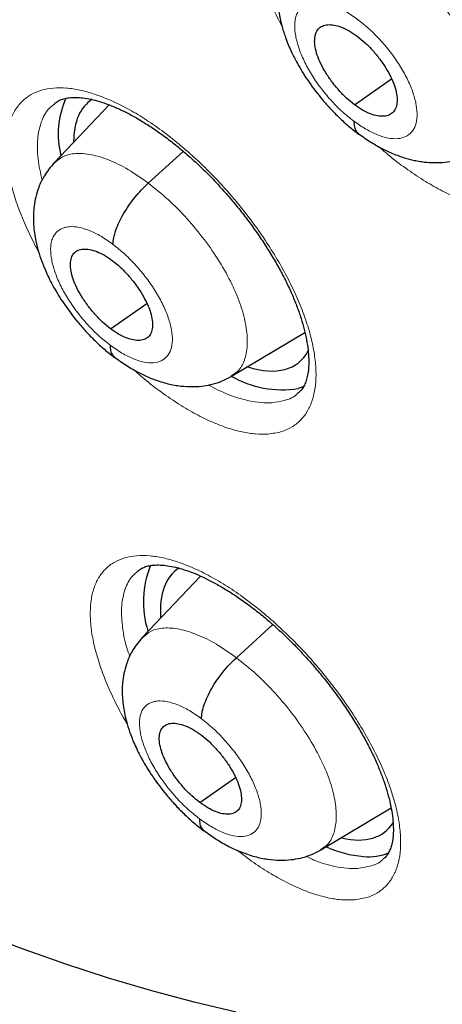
# Model space of a CAD drawing. Header units: millimetres. Extents: x 8 to 1465, y 12 to 1156.
# Tile 116 of 168: x 1210.63 to 1214.43, y 657.72 to 666.56. Entities that reach past the tile are written whole.
import ezdxf

# ---------------------------------------------------------------- set-up
doc = ezdxf.new("R2010")
doc.units = ezdxf.units.MM

msp = doc.modelspace()

# ---------------------------------------------------------------- linework, layer by layer
at = {"color": 7, "linetype": 'Continuous', "lineweight": 30}
for p, q in [((1213.6385, 665.7974), (1213.9714, 666.0293)), ((1211.4348, 665.7967), (1210.9416, 665.2749)), ((1211.7871, 665.0942), (1212.1014, 665.379)), ((1211.448, 663.7858), (1211.7744, 664.0133)), ((1212.5351, 663.3594), (1213.1924, 663.7524)), ((1213.1839, 663.266), (1213.1323, 663.2479)), ((1212.2555, 661.5646), (1211.7361, 661.0152)), ((1212.578, 660.8314), (1212.9054, 661.1281)), ((1212.2486, 659.5308), (1212.5709, 659.7555)), ((1213.3373, 659.1057), (1213.9662, 659.4817))]:
    msp.add_line(p, q, dxfattribs=at)
at = {"color": 7, "linetype": 'Continuous', "lineweight": 30, "flags": 128}
msp.add_lwpolyline([(1212.5771, 657.6488), (1212.2003, 657.7376), (1211.8179, 657.8393), (1211.4302, 657.9538), (1211.0375, 658.0811), (1210.6399, 658.2211), (1210.2379, 658.3737), (1209.8316, 658.5387), (1209.4214, 658.7161), (1209.0075, 658.9058), (1208.5902, 659.1076), (1208.1698, 659.3213), (1207.7466, 659.5469), (1207.3209, 659.7841), (1206.8929, 660.0329), (1206.463, 660.293), (1206.0315, 660.5643), (1205.5986, 660.8465)], dxfattribs=at)
at = {"color": 252, "linetype": 'Continuous', "lineweight": 0, "flags": 128}
msp.add_lwpolyline([(1212.5771, 657.6488), (1212.2003, 657.7376), (1211.8179, 657.8393), (1211.4302, 657.9538), (1211.0375, 658.0811), (1210.6399, 658.2211), (1210.2379, 658.3737), (1209.8316, 658.5387), (1209.4214, 658.7161), (1209.0075, 658.9058), (1208.5902, 659.1076), (1208.1698, 659.3213), (1207.7466, 659.5469), (1207.3209, 659.7841), (1206.8929, 660.0329), (1206.463, 660.293), (1206.0315, 660.5643), (1205.5986, 660.8465)], dxfattribs=at)
at = {"color": 7, "linetype": 'Continuous', "lineweight": 30}
for centre, radius, start, end in [((1211.7523, 665.5343), 0.7742, 155.39456, 194.45493), ((1212.9919, 664.158), 0.9208, 239.99409, 278.76664), ((1212.6096, 661.3341), 0.8668, 157.68249, 197.59331), ((1213.8105, 660.0828), 1.0413, 246.00646, 264.94699), ((1213.7632, 659.5287), 0.4852, 264.75112, 292.6247)]:
    msp.add_arc(centre, radius, start, end, dxfattribs=at)
for centre, major_axis, ratio, start_param, end_param in [((1212.1975, 664.655), (-0.9393, 1.1736), 0.45498, 6.237248, 6.797454), ((1212.1975, 664.655), (-0.9393, 1.1736), 0.45498, 2.550764, 3.336399), ((1212.9756, 660.4438), (-0.9387, 1.1746), 0.455367, 6.233877, 6.864458), ((1212.9756, 660.4438), (-0.9387, 1.1746), 0.455367, 2.62108, 3.296792)]:
    msp.add_ellipse(centre, major_axis=major_axis, ratio=ratio, start_param=start_param, end_param=end_param, dxfattribs=at)
for points, knots in [([(1241.6175, 646.2376), (1241.6564, 646.2677), (1241.7325, 646.3267), (1241.8349, 646.4083), (1241.9207, 646.4778), (1241.99, 646.5348), (1242.0442, 646.58), (1242.0894, 646.618), (1242.136, 646.6575), (1242.1952, 646.7083), (1242.2673, 646.771), (1242.3456, 646.8403), (1242.4196, 646.907), (1242.4846, 646.9664), (1242.5458, 647.023), (1242.617, 647.0899), (1242.7001, 647.1694), (1242.7886, 647.2558), (1242.8676, 647.3346), (1242.9391, 647.4072), (1243.0097, 647.4801), (1243.0855, 647.5597), (1243.1617, 647.6413), (1243.2302, 647.7161), (1243.2873, 647.7794), (1243.3391, 647.8376), (1243.3947, 647.9011), (1243.4601, 647.9767), (1243.5398, 648.0708), (1243.627, 648.1761), (1243.7149, 648.285), (1243.8025, 648.3962), (1243.8948, 648.5163), (1243.9945, 648.6497), (1244.0918, 648.7841), (1244.1806, 648.9104), (1244.2607, 649.0273), (1244.3368, 649.1412), (1244.4162, 649.2629), (1244.4947, 649.3867), (1244.5722, 649.5122), (1244.6436, 649.6308), (1244.7101, 649.7443), (1244.7685, 649.8463), (1244.8197, 649.9375), (1244.8684, 650.0259), (1244.9189, 650.1194), (1244.975, 650.2252), (1245.0364, 650.3442), (1245.1011, 650.4728), (1245.1745, 650.6231), (1245.253, 650.7893), (1245.3347, 650.9693), (1245.4102, 651.1422), (1245.4777, 651.3027), (1245.5356, 651.4449), (1245.5862, 651.5729), (1245.6342, 651.6978), (1245.6844, 651.8321), (1245.7346, 651.9706), (1245.7846, 652.1133), (1245.8344, 652.2599), (1245.8869, 652.4201), (1245.9414, 652.593), (1245.9907, 652.7566), (1246.0325, 652.9007), (1246.0651, 653.0162), (1246.0923, 653.1155), (1246.116, 653.204), (1246.1428, 653.306), (1246.1753, 653.4336), (1246.2143, 653.5929), (1246.2552, 653.7676), (1246.2966, 653.9534), (1246.3374, 654.1466), (1246.3754, 654.3372), (1246.4105, 654.5234), (1246.4416, 654.6978), (1246.4693, 654.8619), (1246.4929, 655.0087), (1246.5125, 655.137), (1246.5289, 655.2485), (1246.5458, 655.368), (1246.5652, 655.5114), (1246.5881, 655.6927), (1246.6127, 655.9029), (1246.6405, 656.1652), (1246.669, 656.4725), (1246.6955, 656.8167), (1246.717, 657.1656), (1246.7309, 657.4624), (1246.7396, 657.7051), (1246.7449, 657.8925), (1246.7487, 658.0793), (1246.7511, 658.2581), (1246.7522, 658.4208), (1246.7523, 658.5609), (1246.7518, 658.6775), (1246.7511, 658.7704), (1246.7503, 658.8435), (1246.7494, 658.9116), (1246.7481, 658.99), (1246.7461, 659.0981), (1246.7428, 659.2396), (1246.7376, 659.4168), (1246.7304, 659.6155), (1246.7182, 659.8994), (1246.6989, 660.2556), (1246.6699, 660.6802), (1246.6363, 661.093), (1246.5976, 661.5029), (1246.5527, 661.925), (1246.499, 662.3751), (1246.434, 662.865), (1246.356, 663.396), (1246.2631, 663.9697), (1246.1755, 664.4639), (1246.1014, 664.8554), (1246.0493, 665.1211), (1246.0011, 665.3596), (1245.9573, 665.5701), (1245.918, 665.7551), (1245.8837, 665.9134), (1245.855, 666.0434), (1245.8326, 666.144), (1245.8129, 666.2314), (1245.7919, 666.3237), (1245.7646, 666.4426), (1245.7303, 666.5901), (1245.6885, 666.7667), (1245.6405, 666.9661), (1245.5854, 667.1903), (1245.5227, 667.4397), (1245.452, 667.7148), (1245.3737, 668.0117), (1245.2895, 668.3228), (1245.2013, 668.6404), (1245.1104, 668.9596), (1244.9428, 669.5343), (1244.6863, 670.3706), (1244.3216, 671.4766), (1243.9271, 672.5962), (1243.5031, 673.7287), (1243.0501, 674.8724), (1242.607, 675.9341), (1242.1863, 676.8993), (1241.8, 677.7549), (1241.4147, 678.5812), (1241.032, 679.3776), (1240.6535, 680.1436), (1240.2859, 680.8683), (1239.9307, 681.5524), (1239.5889, 682.1965), (1239.2557, 682.8118), (1238.9297, 683.4026), (1238.6012, 683.9871), (1238.259, 684.5855), (1237.894, 685.2122), (1237.4983, 685.8792), (1237.0701, 686.5869), (1236.6074, 687.336), (1236.1155, 688.1158), (1235.5934, 688.9255), (1235.0402, 689.7647), (1234.4847, 690.5883), (1233.9298, 691.3934), (1233.3785, 692.1771), (1232.8025, 692.9793), (1232.2059, 693.7929), (1231.5312, 694.6938), (1230.7809, 695.6716), (1229.9534, 696.7215), (1229.0936, 697.7834), (1228.2012, 698.8557), (1227.2761, 699.9362), (1226.3393, 700.9997), (1225.3917, 702.0454), (1224.4689, 703.0352), (1223.5729, 703.9705), (1222.7053, 704.8531), (1221.8318, 705.7192), (1221.1169, 706.4098), (1220.5725, 706.9258), (1220.2093, 707.2663), (1219.8705, 707.5805), (1219.5565, 707.8688), (1219.2676, 708.1317), (1219.0039, 708.3697), (1218.7545, 708.593), (1218.5227, 708.7991), (1218.3115, 708.9854), (1218.1353, 709.14), (1217.9941, 709.2633), (1217.8881, 709.3555), (1217.8169, 709.4173), (1217.7577, 709.4685), (1217.6883, 709.5285), (1217.5895, 709.6137), (1217.4652, 709.7205), (1217.3198, 709.8449), (1217.154, 709.986), (1216.9681, 710.1435), (1216.7611, 710.3177), (1216.5285, 710.5121), (1216.2695, 710.7268), (1215.9833, 710.9621), (1215.6793, 711.2097), (1215.3685, 711.4602), (1215.0621, 711.7047), (1214.7656, 711.9391), (1214.4047, 712.2215), (1213.9873, 712.544), (1213.5213, 712.8982), (1213.1212, 713.1977), (1212.7825, 713.448), (1212.5038, 713.6519), (1212.2523, 713.8342), (1212.0447, 713.9834), (1211.8768, 714.1032), (1211.7367, 714.2027), (1211.5978, 714.3008), (1211.4493, 714.4052), (1211.2826, 714.5218), (1211.0913, 714.6546), (1210.8708, 714.8066), (1210.6212, 714.9771), (1210.3473, 715.1622), (1210.0614, 715.3534), (1209.7006, 715.5918), (1209.2789, 715.8662), (1208.8028, 716.1699), (1208.3878, 716.4294), (1208.0321, 716.6481), (1207.7355, 716.828), (1207.4637, 716.9908), (1207.2578, 717.1126), (1207.1104, 717.1991), (1207.0139, 717.2555), (1206.9154, 717.3128), (1206.8489, 717.3513), (1206.813, 717.372)], [0, 0, 0, 0, 0.002052, 0.004014, 0.005893, 0.007516, 0.008532, 0.009341, 0.010265, 0.011423, 0.013108, 0.014936, 0.016573, 0.018011, 0.01928, 0.020687, 0.022912, 0.025129, 0.027009, 0.028616, 0.030343, 0.032261, 0.034338, 0.036195, 0.037573, 0.038789, 0.040257, 0.042018, 0.044071, 0.046798, 0.049274, 0.051499, 0.05432, 0.057339, 0.060405, 0.063207, 0.065614, 0.068007, 0.070542, 0.073398, 0.075867, 0.078458, 0.080815, 0.082894, 0.084729, 0.086388, 0.088264, 0.090389, 0.092766, 0.095385, 0.09803, 0.101622, 0.105085, 0.108417, 0.111498, 0.114171, 0.116404, 0.118642, 0.121114, 0.123822, 0.126242, 0.128885, 0.131754, 0.134847, 0.13809, 0.140388, 0.142394, 0.144109, 0.14554, 0.14697, 0.149371, 0.152099, 0.15511, 0.158234, 0.161454, 0.164768, 0.167685, 0.17062, 0.173292, 0.175655, 0.177711, 0.179458, 0.180995, 0.183425, 0.186291, 0.189594, 0.193333, 0.198564, 0.203836, 0.209111, 0.21439, 0.217156, 0.219923, 0.222691, 0.225389, 0.227763, 0.229793, 0.231477, 0.232816, 0.23381, 0.234636, 0.235756, 0.237192, 0.239291, 0.241831, 0.244771, 0.247748, 0.253855, 0.259749, 0.26543, 0.270901, 0.276535, 0.282582, 0.289044, 0.296108, 0.303609, 0.311545, 0.315302, 0.318706, 0.321746, 0.32442, 0.32673, 0.32878, 0.33042, 0.33165, 0.332581, 0.333723, 0.335131, 0.337061, 0.339269, 0.341756, 0.344521, 0.347629, 0.351027, 0.354715, 0.358589, 0.362471, 0.366357, 0.370246, 0.383394, 0.396583, 0.409813, 0.423086, 0.436404, 0.449736, 0.459915, 0.469731, 0.479185, 0.488278, 0.49701, 0.505381, 0.513037, 0.520366, 0.527367, 0.534041, 0.540541, 0.547341, 0.554472, 0.561936, 0.570111, 0.57865, 0.587552, 0.596816, 0.606443, 0.616432, 0.625262, 0.634356, 0.643714, 0.65332, 0.662971, 0.675588, 0.688185, 0.700759, 0.714208, 0.727633, 0.741034, 0.754412, 0.767769, 0.779651, 0.791517, 0.803367, 0.815201, 0.820392, 0.825248, 0.829764, 0.833941, 0.837777, 0.841273, 0.844429, 0.847681, 0.850469, 0.852793, 0.854654, 0.856051, 0.856983, 0.857467, 0.858384, 0.859722, 0.86136, 0.863281, 0.865443, 0.867878, 0.870587, 0.873569, 0.877, 0.880735, 0.884773, 0.888891, 0.892878, 0.896734, 0.90046, 0.90695, 0.912999, 0.918607, 0.922524, 0.92618, 0.929452, 0.932306, 0.934254, 0.93598, 0.93775, 0.93965, 0.941751, 0.944229, 0.947085, 0.95032, 0.953933, 0.957736, 0.961442, 0.967971, 0.97416, 0.980006, 0.984167, 0.988058, 0.991605, 0.994806, 0.996131, 0.997387, 0.998591, 1, 1, 1, 1]), ([(1198.5489, 709.9966), (1198.6382, 709.9449), (1198.8971, 709.7948), (1199.3269, 709.5401), (1199.8386, 709.2298), (1200.3516, 708.9113), (1200.8659, 708.5848), (1201.3813, 708.2502), (1201.8976, 707.9077), (1202.4147, 707.5574), (1202.9325, 707.1994), (1203.4509, 706.8337), (1203.9697, 706.4604), (1204.4887, 706.0797), (1205.008, 705.6916), (1205.5272, 705.2963), (1206.0462, 704.8938), (1206.5651, 704.4842), (1207.0835, 704.0676), (1207.6014, 703.6442), (1208.1186, 703.214), (1208.635, 702.7773), (1209.1505, 702.3339), (1209.6649, 701.8842), (1210.1781, 701.4281), (1210.69, 700.9659), (1211.2004, 700.4976), (1211.7093, 700.0234), (1212.2163, 699.5433), (1212.7216, 699.0575), (1213.2248, 698.5662), (1213.7259, 698.0694), (1214.2247, 697.5672), (1214.7212, 697.0599), (1215.2152, 696.5475), (1215.7065, 696.0302), (1216.1951, 695.508), (1216.6808, 694.9812), (1217.1634, 694.4498), (1217.643, 693.9141), (1218.1192, 693.3741), (1218.5921, 692.8299), (1219.0615, 692.2818), (1219.5273, 691.7298), (1219.9893, 691.1741), (1220.4474, 690.6149), (1220.9016, 690.0522), (1221.3517, 689.4863), (1221.7975, 688.9172), (1222.2391, 688.3451), (1222.6762, 687.7702), (1223.1087, 687.1927), (1223.5366, 686.6125), (1223.9597, 686.03), (1224.3779, 685.4453), (1224.7912, 684.8584), (1225.1993, 684.2696), (1225.6023, 683.679), (1226, 683.0868), (1226.3922, 682.4931), (1226.779, 681.8981), (1227.1601, 681.3019), (1227.5356, 680.7046), (1227.9052, 680.1065), (1228.269, 679.5077), (1228.6268, 678.9082), (1228.9785, 678.3084), (1229.3241, 677.7084), (1229.6634, 677.1082), (1229.9963, 676.5081), (1230.3229, 675.9082), (1230.6429, 675.3086), (1230.9564, 674.7096), (1231.2632, 674.1113), (1231.5633, 673.5137), (1231.8565, 672.9172), (1232.1429, 672.3218), (1232.4223, 671.7277), (1232.6947, 671.135), (1232.9599, 670.544), (1233.218, 669.9547), (1233.4689, 669.3673), (1233.7125, 668.7819), (1233.9487, 668.1988), (1234.1775, 667.6181), (1234.3989, 667.0398), (1234.6127, 666.4642), (1234.8189, 665.8915), (1235.0176, 665.3217), (1235.2085, 664.755), (1235.3917, 664.1916), (1235.5672, 663.6316), (1235.7349, 663.0751), (1235.8947, 662.5224), (1236.0466, 661.9735), (1236.1907, 661.4286), (1236.3267, 660.8878), (1236.4548, 660.3513), (1236.5749, 659.8192), (1236.687, 659.2916), (1236.791, 658.7688), (1236.887, 658.2507), (1236.9749, 657.7377), (1237.0546, 657.2297), (1237.1262, 656.727), (1237.1898, 656.2296), (1237.2451, 655.7377), (1237.2924, 655.2514), (1237.3314, 654.7708), (1237.3624, 654.2961), (1237.3852, 653.8274), (1237.3998, 653.3648), (1237.4063, 652.9084), (1237.4047, 652.4583), (1237.395, 652.0146), (1237.3771, 651.5775), (1237.3512, 651.1471), (1237.3172, 650.7234), (1237.2751, 650.3066), (1237.225, 649.8967), (1237.1669, 649.4938), (1237.1008, 649.0981), (1237.0267, 648.7096), (1236.9447, 648.3284), (1236.8547, 647.9545), (1236.7568, 647.5882), (1236.6511, 647.2293), (1236.5374, 646.8781), (1236.416, 646.5345), (1236.2867, 646.1987), (1236.1496, 645.8707), (1236.0047, 645.5506), (1235.8521, 645.2383), (1235.6917, 644.9341), (1235.5236, 644.638), (1235.3478, 644.3499), (1235.1643, 644.0701), (1234.9731, 643.7986), (1234.7743, 643.5354), (1234.5679, 643.2806), (1234.3538, 643.0343), (1234.1323, 642.7965), (1233.903, 642.5676), (1233.6818, 642.3603), (1233.5335, 642.2334), (1233.4669, 642.1765)], [0, 0, 0, 0, 0.0036913, 0.0107004, 0.0177102, 0.0247207, 0.0317319, 0.0387439, 0.0457565, 0.0527698, 0.0597838, 0.0667984, 0.0738136, 0.0808294, 0.0878457, 0.0948627, 0.1018801, 0.1088981, 0.1159165, 0.1229355, 0.1299548, 0.1369746, 0.1439949, 0.1510155, 0.1580365, 0.1650578, 0.1720795, 0.1791015, 0.1861238, 0.1931464, 0.2001693, 0.2071924, 0.2142158, 0.2212394, 0.2282632, 0.2352871, 0.2423113, 0.2493356, 0.2563601, 0.2633846, 0.2704093, 0.2774341, 0.284459, 0.2914839, 0.2985089, 0.3055339, 0.312559, 0.319584, 0.3266091, 0.3336341, 0.3406591, 0.347684, 0.3547089, 0.3617337, 0.3687584, 0.3757829, 0.3828074, 0.3898317, 0.3968558, 0.4038798, 0.4109036, 0.4179271, 0.4249505, 0.4319736, 0.4389965, 0.4460191, 0.4530414, 0.4600634, 0.4670851, 0.4741064, 0.4811274, 0.488148, 0.4951682, 0.502188, 0.5092073, 0.5162263, 0.5232447, 0.5302626, 0.5372801, 0.544297, 0.5513133, 0.5583291, 0.5653443, 0.5723589, 0.5793728, 0.5863861, 0.5933987, 0.6004106, 0.6074218, 0.6144322, 0.6214419, 0.6284509, 0.635459, 0.6424664, 0.6494729, 0.6564786, 0.6634835, 0.6704876, 0.6774908, 0.6844933, 0.6914948, 0.6984956, 0.7054956, 0.7124949, 0.7194934, 0.7264912, 0.7334884, 0.740485, 0.7474812, 0.754477, 0.7614725, 0.7684679, 0.7754632, 0.7824586, 0.7894544, 0.7964506, 0.8034476, 0.8104456, 0.817445, 0.824446, 0.8314489, 0.8384544, 0.8454626, 0.8524742, 0.8594896, 0.8665094, 0.8735342, 0.8805645, 0.8876009, 0.8946441, 0.9016946, 0.9087531, 0.9158201, 0.922896, 0.9299813, 0.9370763, 0.9441811, 0.9512958, 0.9584201, 0.9655537, 0.972696, 0.9798463, 0.9870035, 0.9941665, 1, 1, 1, 1]), ([(1204.0066, 690.5417), (1204.0714, 690.491), (1204.2594, 690.3439), (1204.5705, 690.0951), (1204.9395, 689.7932), (1205.3081, 689.4844), (1205.6761, 689.169), (1206.0433, 688.8471), (1206.4094, 688.5189), (1206.7743, 688.1845), (1207.1378, 687.8442), (1207.4997, 687.498), (1207.8598, 687.1462), (1208.2179, 686.789), (1208.5738, 686.4265), (1208.9273, 686.0588), (1209.2783, 685.6863), (1209.6266, 685.309), (1209.9719, 684.9272), (1210.3142, 684.5411), (1210.6531, 684.1508), (1210.9887, 683.7566), (1211.3206, 683.3587), (1211.6487, 682.9572), (1211.9729, 682.5523), (1212.2929, 682.1444), (1212.6087, 681.7336), (1212.92, 681.32), (1213.2266, 680.9039), (1213.5286, 680.4856), (1213.8256, 680.0652), (1214.1175, 679.643), (1214.4042, 679.2192), (1214.6856, 678.7939), (1214.9614, 678.3675), (1215.2316, 677.9401), (1215.4961, 677.5119), (1215.7546, 677.0833), (1216.0071, 676.6544), (1216.2534, 676.2254), (1216.4935, 675.7965), (1216.7271, 675.368), (1216.9543, 674.9402), (1217.1748, 674.5132), (1217.3885, 674.0873), (1217.5955, 673.6626), (1217.7955, 673.2395), (1217.9885, 672.8181), (1218.1744, 672.3987), (1218.353, 671.9816), (1218.5244, 671.5668), (1218.6885, 671.1547), (1218.8451, 670.7455), (1218.9942, 670.3394), (1219.1358, 669.9366), (1219.2698, 669.5374), (1219.3961, 669.142), (1219.5147, 668.7506), (1219.6256, 668.3633), (1219.7288, 667.9805), (1219.8241, 667.6024), (1219.9117, 667.2291), (1219.9914, 666.8609), (1220.0633, 666.498), (1220.1274, 666.1405), (1220.1837, 665.7887), (1220.2321, 665.4428), (1220.2728, 665.103), (1220.3058, 664.7693), (1220.3311, 664.4421), (1220.3487, 664.1215), (1220.3587, 663.8076), (1220.3612, 663.5007), (1220.3562, 663.2008), (1220.3438, 662.908), (1220.324, 662.6226), (1220.297, 662.3446), (1220.2629, 662.0741), (1220.2216, 661.8113), (1220.1733, 661.556), (1220.1181, 661.3085), (1220.0561, 661.0687), (1219.9872, 660.8366), (1219.9115, 660.6123), (1219.8291, 660.3956), (1219.7399, 660.1866), (1219.6439, 659.9851), (1219.541, 659.7912), (1219.4311, 659.6047), (1219.314, 659.4256), (1219.1896, 659.254), (1219.0576, 659.0897), (1218.9179, 658.9329), (1218.7701, 658.7841), (1218.6345, 658.6594), (1218.5452, 658.5881), (1218.5104, 658.5603)], [0, 0, 0, 0, 0.00562, 0.0163, 0.026983, 0.037671, 0.048362, 0.059058, 0.069757, 0.080459, 0.091164, 0.101872, 0.112583, 0.123296, 0.134012, 0.144729, 0.155449, 0.166169, 0.176892, 0.187615, 0.198339, 0.209064, 0.21979, 0.230516, 0.241242, 0.251969, 0.262695, 0.273421, 0.284146, 0.29487, 0.305593, 0.316315, 0.327036, 0.337755, 0.348473, 0.359188, 0.369901, 0.380612, 0.39132, 0.402025, 0.412727, 0.423426, 0.434121, 0.444813, 0.4555, 0.466183, 0.476862, 0.487535, 0.498204, 0.508867, 0.519525, 0.530177, 0.540822, 0.551461, 0.562094, 0.572719, 0.583337, 0.593948, 0.604551, 0.615147, 0.625734, 0.636313, 0.646884, 0.657447, 0.668001, 0.678548, 0.689087, 0.699619, 0.710144, 0.720664, 0.731178, 0.741689, 0.752198, 0.762706, 0.773216, 0.783729, 0.79425, 0.804781, 0.815328, 0.825894, 0.836486, 0.847112, 0.857778, 0.868493, 0.879267, 0.890111, 0.901036, 0.912053, 0.923176, 0.934414, 0.945777, 0.957269, 0.968889, 0.980629, 0.992469, 1, 1, 1, 1]), ([(1213.1488, 667.8325), (1213.1606, 667.841), (1213.1827, 667.857), (1213.2249, 667.8736), (1213.2731, 667.885), (1213.3298, 667.8902), (1213.3952, 667.8881), (1213.4665, 667.8782), (1213.5432, 667.8602), (1213.6253, 667.8342), (1213.7123, 667.8), (1213.8041, 667.7572), (1213.9001, 667.7059), (1213.9992, 667.6463), (1214.1004, 667.5786), (1214.2028, 667.5034), (1214.3052, 667.4213), (1214.4066, 667.3331), (1214.5059, 667.2395), (1214.6027, 667.1412), (1214.6969, 667.0382), (1214.7883, 666.9308), (1214.8764, 666.8196), (1214.9601, 666.7057), (1215.0387, 666.5901), (1215.1112, 666.4743), (1215.1769, 666.3593), (1215.2354, 666.2464), (1215.2861, 666.1367), (1215.3294, 666.0299), (1215.3654, 665.9261), (1215.3943, 665.8255), (1215.4157, 665.7297), (1215.4296, 665.6398), (1215.4362, 665.5573), (1215.4359, 665.4833), (1215.4293, 665.4187), (1215.4176, 665.3641), (1215.4016, 665.3192), (1215.381, 665.281), (1215.3591, 665.2514), (1215.341, 665.2368), (1215.3331, 665.2304)], [0, 0, 0, 0, 0.030254, 0.056843, 0.081641, 0.108015, 0.1332, 0.157753, 0.181943, 0.205797, 0.229884, 0.25431, 0.279044, 0.304029, 0.329194, 0.354463, 0.379758, 0.405008, 0.430127, 0.455007, 0.480044, 0.505331, 0.530807, 0.556394, 0.581991, 0.607481, 0.632769, 0.657775, 0.682429, 0.70683, 0.731494, 0.756354, 0.781301, 0.80618, 0.830857, 0.855234, 0.879273, 0.903042, 0.926782, 0.951493, 0.97888, 1, 1, 1, 1]), ([(1213.1337, 667.2878), (1213.1118, 667.2626), (1213.0708, 667.2154), (1213.0265, 667.14), (1212.9922, 667.0636), (1212.968, 666.9857), (1212.9479, 666.8799), (1212.9426, 666.7502), (1212.9587, 666.6188), (1212.9854, 666.5039), (1213.0177, 666.4009), (1213.0664, 666.2808), (1213.1363, 666.1442), (1213.2315, 665.9936), (1213.3311, 665.8636), (1213.4238, 665.7588), (1213.5017, 665.6796), (1213.5859, 665.6026), (1213.6445, 665.5576), (1213.6745, 665.5346)], [0, 0, 0, 0, 0.05049, 0.094364, 0.131693, 0.176735, 0.217933, 0.29742, 0.380671, 0.427393, 0.482921, 0.547137, 0.619973, 0.701571, 0.791998, 0.840574, 0.891372, 0.944459, 1, 1, 1, 1]), ([(1213.6385, 665.7974), (1213.6143, 665.8166), (1213.566, 665.855), (1213.4972, 665.9263), (1213.4345, 666.0032), (1213.3797, 666.0839), (1213.3348, 666.1653), (1213.3018, 666.2444), (1213.2831, 666.318), (1213.2784, 666.3833), (1213.2877, 666.4383), (1213.311, 666.4805), (1213.3481, 666.5074), (1213.3966, 666.519), (1213.4544, 666.5156), (1213.5195, 666.4971), (1213.5897, 666.4646), (1213.6383, 666.4307), (1213.6626, 666.4137)], [0, 0, 0, 0, 0.062617, 0.125101, 0.187763, 0.250498, 0.313063, 0.375351, 0.437609, 0.500002, 0.562395, 0.624651, 0.686938, 0.749502, 0.812238, 0.8749, 0.937383, 1, 1, 1, 1]), ([(1213.6626, 666.4137), (1213.6868, 666.3945), (1213.7351, 666.3561), (1213.8039, 666.2848), (1213.8666, 666.2079), (1213.9214, 666.1272), (1213.9664, 666.0458), (1213.9993, 665.9666), (1214.018, 665.8931), (1214.0226, 665.8277), (1214.0133, 665.7728), (1213.9901, 665.7306), (1213.953, 665.7037), (1213.9045, 665.6921), (1213.8466, 665.6954), (1213.7816, 665.714), (1213.7114, 665.7464), (1213.6628, 665.7804), (1213.6385, 665.7974)], [0, 0, 0, 0, 0.0626173, 0.1251008, 0.1877629, 0.2504981, 0.3130626, 0.375351, 0.4376088, 0.5000023, 0.5623951, 0.6246513, 0.6869383, 0.7495023, 0.8122376, 0.8748998, 0.9373832, 1, 1, 1, 1]), ([(1210.9461, 665.8104), (1210.9569, 665.8183), (1210.9775, 665.8333), (1211.0172, 665.8489), (1211.0636, 665.8598), (1211.1185, 665.8647), (1211.1823, 665.8623), (1211.2521, 665.8523), (1211.3276, 665.8343), (1211.4085, 665.8082), (1211.4944, 665.774), (1211.5852, 665.7313), (1211.6803, 665.68), (1211.7787, 665.6204), (1211.8794, 665.5528), (1211.9814, 665.4777), (1212.0835, 665.3957), (1212.1848, 665.3075), (1212.2841, 665.2141), (1212.3809, 665.1159), (1212.4753, 665.0131), (1212.567, 664.9059), (1212.6554, 664.7949), (1212.7397, 664.6812), (1212.8189, 664.5658), (1212.8922, 664.4501), (1212.9589, 664.3352), (1213.0183, 664.2224), (1213.0701, 664.1127), (1213.1145, 664.0061), (1213.1516, 663.9025), (1213.1817, 663.8022), (1213.2043, 663.7065), (1213.2195, 663.6168), (1213.2273, 663.5344), (1213.2282, 663.4606), (1213.2229, 663.3962), (1213.2123, 663.3419), (1213.1976, 663.2977), (1213.1787, 663.2604), (1213.1574, 663.2306), (1213.1396, 663.2157), (1213.1312, 663.2087)], [0, 0, 0, 0, 0.029606, 0.056161, 0.080857, 0.10713, 0.132193, 0.156632, 0.180735, 0.204508, 0.228503, 0.25285, 0.277517, 0.302448, 0.327568, 0.352801, 0.378069, 0.403297, 0.428406, 0.453262, 0.478254, 0.503501, 0.528943, 0.554502, 0.580083, 0.605564, 0.630851, 0.655862, 0.680525, 0.704913, 0.729532, 0.75435, 0.779258, 0.804101, 0.828739, 0.853068, 0.877039, 0.900705, 0.924298, 0.948591, 0.975602, 1, 1, 1, 1]), ([(1213.6329, 665.6497), (1213.6335, 665.6323), (1213.6347, 665.5973), (1213.6493, 665.5618), (1213.6655, 665.5478), (1213.6723, 665.542)], [0, 0, 0, 0, 0.368667, 0.735916, 1, 1, 1, 1]), ([(1213.6713, 665.5408), (1213.7072, 665.5147), (1213.7753, 665.4653), (1213.8749, 665.4083), (1213.9735, 665.361), (1214.0676, 665.3256), (1214.1495, 665.303), (1214.2139, 665.2902), (1214.2765, 665.2813), (1214.3478, 665.2767), (1214.432, 665.279), (1214.5239, 665.2917), (1214.6273, 665.3196), (1214.6934, 665.3545), (1214.7288, 665.3732)], [0, 0, 0, 0, 0.107953, 0.204253, 0.288403, 0.390692, 0.471919, 0.516546, 0.563276, 0.633679, 0.703073, 0.787099, 0.88603, 1, 1, 1, 1]), ([(1210.9407, 665.2745), (1210.91, 665.2375), (1210.8544, 665.1707), (1210.8044, 665.0636), (1210.776, 664.9714), (1210.7569, 664.8648), (1210.753, 664.7387), (1210.769, 664.6127), (1210.7937, 664.5052), (1210.8238, 664.4073), (1210.8702, 664.2902), (1210.9382, 664.1542), (1211.0328, 664.0016), (1211.1332, 663.8684), (1211.2275, 663.7601), (1211.3072, 663.6779), (1211.3937, 663.5978), (1211.454, 663.5511), (1211.4848, 663.5272)], [0, 0, 0, 0, 0.072639, 0.131327, 0.177355, 0.21927, 0.298259, 0.376416, 0.419842, 0.473265, 0.536534, 0.609507, 0.692264, 0.784857, 0.834882, 0.887356, 0.942338, 1, 1, 1, 1]), ([(1211.47, 664.5437), (1211.4717, 664.563), (1211.4752, 664.6016), (1211.495, 664.6697), (1211.5243, 664.7419), (1211.5632, 664.817), (1211.6106, 664.8924), (1211.665, 664.9654), (1211.7244, 665.0345), (1211.7662, 665.0743), (1211.7871, 665.0942)], [0, 0, 0, 0, 0.125147, 0.250228, 0.375297, 0.500185, 0.624908, 0.749778, 0.874829, 1, 1, 1, 1]), ([(1211.448, 663.7858), (1211.4239, 663.8051), (1211.3757, 663.8437), (1211.307, 663.915), (1211.2443, 663.9919), (1211.1893, 664.0725), (1211.1441, 664.1536), (1211.1108, 664.2325), (1211.0915, 664.3056), (1211.0863, 664.3704), (1211.0949, 664.4249), (1211.1175, 664.4665), (1211.1539, 664.4929), (1211.2017, 664.5039), (1211.2589, 664.5001), (1211.3234, 664.4811), (1211.3932, 664.4482), (1211.4415, 664.4141), (1211.4656, 664.397)], [0, 0, 0, 0, 0.062617, 0.125099, 0.18776, 0.250495, 0.31306, 0.375351, 0.437611, 0.500005, 0.562398, 0.624654, 0.686942, 0.749506, 0.812241, 0.874902, 0.937384, 1, 1, 1, 1]), ([(1211.4656, 664.397), (1211.4898, 664.3777), (1211.5379, 664.3392), (1211.6066, 664.2678), (1211.6694, 664.1909), (1211.7243, 664.1103), (1211.7695, 664.0292), (1211.8029, 663.9504), (1211.8221, 663.8772), (1211.8273, 663.8124), (1211.8187, 663.7579), (1211.7961, 663.7163), (1211.7597, 663.6899), (1211.7119, 663.6789), (1211.6547, 663.6827), (1211.5902, 663.7017), (1211.5205, 663.7346), (1211.4722, 663.7687), (1211.448, 663.7858)], [0, 0, 0, 0, 0.062617, 0.125099, 0.18776, 0.250495, 0.31306, 0.375351, 0.437611, 0.500005, 0.562398, 0.624654, 0.686941, 0.749506, 0.812241, 0.874902, 0.937384, 1, 1, 1, 1]), ([(1211.4439, 663.6394), (1211.4447, 663.6221), (1211.4463, 663.5875), (1211.4609, 663.5531), (1211.4767, 663.5398), (1211.483, 663.5346)], [0, 0, 0, 0, 0.377165, 0.753634, 1, 1, 1, 1]), ([(1211.4819, 663.5332), (1211.519, 663.506), (1211.5904, 663.4537), (1211.6976, 663.3925), (1211.8108, 663.3394), (1211.9278, 663.2989), (1212.0486, 663.2732), (1212.1591, 663.2636), (1212.2592, 663.2678), (1212.3525, 663.2838), (1212.4446, 663.311), (1212.5045, 663.3429), (1212.5363, 663.36)], [0, 0, 0, 0, 0.112246, 0.216063, 0.311231, 0.436692, 0.545899, 0.645368, 0.739575, 0.814332, 0.901101, 1, 1, 1, 1]), ([(1211.6958, 661.6131), (1211.7059, 661.6206), (1211.7253, 661.6349), (1211.7635, 661.6499), (1211.8086, 661.6605), (1211.8624, 661.6652), (1211.9252, 661.6628), (1211.9942, 661.6529), (1212.0689, 661.6351), (1212.1493, 661.6093), (1212.2347, 661.5754), (1212.3252, 661.533), (1212.4201, 661.4822), (1212.5184, 661.423), (1212.6192, 661.3559), (1212.7213, 661.2812), (1212.8237, 661.1997), (1212.9254, 661.112), (1213.0252, 661.0191), (1213.1227, 660.9214), (1213.2177, 660.8193), (1213.3102, 660.7127), (1213.3994, 660.6024), (1213.4847, 660.4892), (1213.5649, 660.3744), (1213.6394, 660.2592), (1213.7073, 660.1449), (1213.768, 660.0325), (1213.8211, 659.9233), (1213.8667, 659.8171), (1213.9051, 659.7141), (1213.9364, 659.6142), (1213.9604, 659.519), (1213.9768, 659.4296), (1213.9859, 659.3476), (1213.988, 659.2741), (1213.9838, 659.21), (1213.9742, 659.156), (1213.9606, 659.1124), (1213.9429, 659.0759), (1213.9223, 659.046), (1213.9049, 659.031), (1213.8962, 659.0235)], [0, 0, 0, 0, 0.029131, 0.055567, 0.080142, 0.106286, 0.131236, 0.155587, 0.179625, 0.203338, 0.227272, 0.251571, 0.276199, 0.301098, 0.326194, 0.35141, 0.376667, 0.401887, 0.426998, 0.451846, 0.476815, 0.50204, 0.527464, 0.55301, 0.578585, 0.604066, 0.62936, 0.654381, 0.679058, 0.703419, 0.72801, 0.752802, 0.777686, 0.802507, 0.827121, 0.85142, 0.87535, 0.898953, 0.922448, 0.946483, 0.97327, 1, 1, 1, 1]), ([(1211.7353, 661.0148), (1211.7048, 660.978), (1211.6493, 660.9114), (1211.5997, 660.8041), (1211.5717, 660.7112), (1211.5533, 660.6042), (1211.5507, 660.4803), (1211.567, 660.3579), (1211.591, 660.2549), (1211.6202, 660.1601), (1211.6658, 660.0451), (1211.7332, 659.9099), (1211.828, 659.7567), (1211.9293, 659.6222), (1212.0249, 659.5124), (1212.1059, 659.4287), (1212.194, 659.3472), (1212.2553, 659.2997), (1212.2867, 659.2754)], [0, 0, 0, 0, 0.072288, 0.131148, 0.17781, 0.220177, 0.298836, 0.374006, 0.415557, 0.467786, 0.53052, 0.603577, 0.686998, 0.780821, 0.831666, 0.885089, 0.941142, 1, 1, 1, 1]), ([(1212.2637, 660.2831), (1212.2652, 660.3023), (1212.2683, 660.3406), (1212.2876, 660.4083), (1212.3164, 660.4801), (1212.3549, 660.5549), (1212.402, 660.6301), (1212.4561, 660.7028), (1212.5153, 660.7718), (1212.5571, 660.8115), (1212.578, 660.8314)], [0, 0, 0, 0, 0.125388, 0.250552, 0.375576, 0.500336, 0.624906, 0.749665, 0.874702, 1, 1, 1, 1]), ([(1212.2486, 659.5308), (1212.2244, 659.5501), (1212.1762, 659.5886), (1212.1073, 659.6598), (1212.0442, 659.7364), (1211.9889, 659.8167), (1211.9432, 659.8974), (1211.9094, 659.9759), (1211.8896, 660.0486), (1211.8838, 660.113), (1211.8919, 660.167), (1211.9139, 660.2082), (1211.9499, 660.2342), (1211.9973, 660.245), (1212.0542, 660.2409), (1212.1185, 660.2217), (1212.1881, 660.1888), (1212.2365, 660.1546), (1212.2607, 660.1376)], [0, 0, 0, 0, 0.062618, 0.125099, 0.187758, 0.250492, 0.313059, 0.375352, 0.437613, 0.500008, 0.562401, 0.624656, 0.686944, 0.749509, 0.812244, 0.874904, 0.937384, 1, 1, 1, 1]), ([(1212.2607, 660.1376), (1212.2848, 660.1183), (1212.3331, 660.0798), (1212.4019, 660.0086), (1212.465, 659.932), (1212.5204, 659.8517), (1212.566, 659.771), (1212.5999, 659.6925), (1212.6197, 659.6198), (1212.6254, 659.5554), (1212.6173, 659.5014), (1212.5953, 659.4601), (1212.5593, 659.4342), (1212.5119, 659.4234), (1212.455, 659.4275), (1212.3907, 659.4467), (1212.3211, 659.4796), (1212.2727, 659.5137), (1212.2486, 659.5308)], [0, 0, 0, 0, 0.0626176, 0.1250985, 0.1877578, 0.2504923, 0.3130589, 0.3753513, 0.4376128, 0.500008, 0.5624007, 0.6246564, 0.6869441, 0.7495088, 0.8122436, 0.8749037, 0.9373842, 1, 1, 1, 1]), ([(1212.2458, 659.3855), (1212.2467, 659.3683), (1212.2486, 659.3338), (1212.2645, 659.2985), (1212.2818, 659.2847), (1212.2894, 659.2787)], [0, 0, 0, 0, 0.360802, 0.721413, 1, 1, 1, 1]), ([(1204.6218, 659.3311), (1204.7427, 659.249), (1204.9947, 659.0778), (1205.3774, 658.8273), (1205.7698, 658.5774), (1206.1616, 658.3357), (1206.5527, 658.1022), (1206.943, 657.8769), (1207.3323, 657.6599), (1207.7204, 657.4515), (1208.1072, 657.2517), (1208.4926, 657.0606), (1208.8763, 656.8783), (1209.2583, 656.705), (1209.6384, 656.5408), (1210.0164, 656.3856), (1210.3923, 656.2398), (1210.7657, 656.1033), (1211.1367, 655.9764), (1211.505, 655.859), (1211.8705, 655.7512), (1212.233, 655.6533), (1212.5922, 655.5653), (1212.9481, 655.4873), (1213.3005, 655.4193), (1213.649, 655.3615), (1213.9936, 655.314), (1214.334, 655.2768), (1214.6699, 655.2499), (1215.0012, 655.2335), (1215.3276, 655.2275), (1215.6489, 655.232), (1215.9648, 655.2469), (1216.275, 655.2723), (1216.5795, 655.308), (1216.8779, 655.354), (1217.17, 655.4103), (1217.4557, 655.4766), (1217.7348, 655.553), (1218.0071, 655.6393), (1218.2726, 655.7354), (1218.531, 655.8411), (1218.7825, 655.9564), (1219.0267, 656.081), (1219.2639, 656.2148), (1219.4935, 656.3581), (1219.7034, 656.5004), (1219.8332, 656.5992), (1219.8917, 656.6438)], [0, 0, 0, 0, 0.020417, 0.042557, 0.06471, 0.086875, 0.109054, 0.131247, 0.153454, 0.175675, 0.197911, 0.220162, 0.242427, 0.264707, 0.287001, 0.309309, 0.331629, 0.353961, 0.376302, 0.398651, 0.421006, 0.443362, 0.465714, 0.488059, 0.51039, 0.532701, 0.554984, 0.577232, 0.599436, 0.621585, 0.643671, 0.665683, 0.68761, 0.709444, 0.731175, 0.752796, 0.7743, 0.795685, 0.816947, 0.838088, 0.859109, 0.880018, 0.900821, 0.921529, 0.942154, 0.962709, 0.98321, 1, 1, 1, 1]), ([(1212.2839, 659.2812), (1212.3223, 659.2531), (1212.3961, 659.1992), (1212.5061, 659.137), (1212.6204, 659.0841), (1212.7366, 659.0446), (1212.8561, 659.0196), (1212.9651, 659.0105), (1213.0641, 659.0148), (1213.1566, 659.0308), (1213.2478, 659.0578), (1213.3071, 659.0894), (1213.3386, 659.1062)], [0, 0, 0, 0, 0.116255, 0.222793, 0.319287, 0.443892, 0.550655, 0.64873, 0.742356, 0.816484, 0.902332, 1, 1, 1, 1])]:
    msp.add_open_spline(points, degree=3, knots=knots, dxfattribs=at)
at = {"color": 252, "linetype": 'Continuous', "lineweight": 0}
for points, knots in [([(1205.8682, 717.2806), (1206.8572, 716.6867), (1208.8351, 715.4989), (1211.8419, 713.3923), (1214.8483, 711.068), (1217.8351, 708.5199), (1220.7778, 705.7746), (1223.6536, 702.8517), (1226.44, 699.7745), (1229.1152, 696.5672), (1231.6582, 693.2547), (1234.0491, 689.8631), (1236.2692, 686.4189), (1238.301, 682.9491), (1240.1288, 679.4807), (1241.7382, 676.0411), (1243.1165, 672.6571), (1244.253, 669.3551), (1245.1388, 666.1612), (1245.767, 663.1002), (1246.1326, 660.1962), (1246.2328, 657.4719), (1246.0668, 654.9484), (1245.6355, 652.6463), (1244.9445, 650.5807), (1243.9904, 648.7787), (1242.892, 647.3177), (1242.0041, 646.5956), (1241.6094, 646.2747)], [0, 0, 0, 0, 0.038759, 0.077519, 0.116278, 0.155037, 0.193797, 0.232556, 0.271315, 0.310075, 0.348834, 0.387593, 0.426353, 0.465112, 0.503871, 0.542631, 0.58139, 0.620149, 0.658909, 0.697668, 0.736427, 0.775187, 0.813946, 0.852705, 0.891465, 0.930224, 0.968983, 1, 1, 1, 1]), ([(1215.0583, 664.8587), (1215.1009, 664.8647), (1215.1803, 664.8759), (1215.2773, 664.9209), (1215.3558, 664.9809), (1215.4185, 665.0592), (1215.4643, 665.1549), (1215.4931, 665.2664), (1215.5046, 665.3922), (1215.498, 665.5313), (1215.4739, 665.6813), (1215.4329, 665.8406), (1215.3746, 666.0073), (1215.3005, 666.1791), (1215.2115, 666.3539), (1215.1081, 666.5295), (1214.9923, 666.7036), (1214.8653, 666.8743), (1214.7285, 667.039), (1214.5839, 667.1958), (1214.4334, 667.3431), (1214.2785, 667.4783), (1214.1215, 667.6002), (1213.9643, 667.7074), (1213.8088, 667.7978), (1213.6571, 667.871), (1213.514, 667.9249), (1213.3812, 667.9595), (1213.2565, 667.9769), (1213.1393, 667.9757), (1213.0317, 667.955), (1212.9374, 667.915), (1212.8582, 667.8557), (1212.7947, 667.7784), (1212.7474, 667.6841), (1212.7177, 667.5734), (1212.7053, 667.4483), (1212.7104, 667.3103), (1212.7335, 667.1607), (1212.7736, 667.0019), (1212.8307, 666.8357), (1212.9009, 666.6693), (1212.9589, 666.5579), (1212.9866, 666.5047)], [0, 0, 0, 0, 0.028102, 0.052504, 0.076984, 0.101386, 0.125783, 0.150258, 0.174655, 0.199051, 0.223525, 0.247921, 0.272319, 0.296796, 0.321194, 0.345598, 0.37008, 0.394485, 0.418895, 0.443383, 0.467793, 0.492206, 0.516698, 0.541112, 0.565526, 0.590017, 0.614431, 0.637322, 0.660212, 0.684611, 0.709088, 0.733487, 0.757886, 0.782363, 0.806762, 0.831158, 0.855632, 0.880029, 0.904425, 0.928899, 0.953296, 0.977696, 1, 1, 1, 1]), ([(1213.9888, 667.1147), (1214.0488, 667.0672), (1214.1687, 666.9723), (1214.3398, 666.7971), (1214.4964, 666.6077), (1214.6328, 666.4079), (1214.7428, 666.2062), (1214.8226, 666.0102), (1214.868, 665.8281), (1214.8793, 665.6657), (1214.8557, 665.5299), (1214.806, 665.4286), (1214.7495, 665.3919), (1214.7248, 665.3759)], [0, 0, 0, 0, 0.092951, 0.185779, 0.278646, 0.371479, 0.464301, 0.557044, 0.649738, 0.742555, 0.835372, 0.928065, 1, 1, 1, 1]), ([(1213.6329, 665.6497), (1213.597, 665.6781), (1213.5252, 665.7347), (1213.4229, 665.8395), (1213.3295, 665.9527), (1213.2483, 666.072), (1213.1827, 666.1924), (1213.1355, 666.3095), (1213.1072, 666.4192), (1213.0984, 666.5179), (1213.1092, 666.5888), (1213.1264, 666.6257), (1213.1363, 666.641), (1213.1408, 666.6471), (1213.1455, 666.653), (1213.149, 666.6569), (1213.1519, 666.6601), (1213.1561, 666.6648), (1213.1684, 666.6771), (1213.1909, 666.694), (1213.2217, 666.7078), (1213.2509, 666.7149), (1213.2935, 666.7203), (1213.3588, 666.7163), (1213.4557, 666.6876), (1213.5603, 666.638), (1213.6324, 666.5871), (1213.6685, 666.5616)], [0, 0, 0, 0, 0.062595, 0.124977, 0.187336, 0.24963, 0.311864, 0.374268, 0.436884, 0.499537, 0.562181, 0.597225, 0.604108, 0.610989, 0.617868, 0.624745, 0.62538, 0.629907, 0.642056, 0.673378, 0.707882, 0.732578, 0.749884, 0.812382, 0.874899, 0.937372, 1, 1, 1, 1]), ([(1213.6685, 666.5616), (1213.7043, 666.5331), (1213.776, 666.476), (1213.8786, 666.3716), (1213.9724, 666.2582), (1214.0538, 666.1386), (1214.1198, 666.0178), (1214.1678, 665.9004), (1214.1958, 665.7908), (1214.203, 665.6934), (1214.1889, 665.6117), (1214.1541, 665.5492), (1214.1, 665.5079), (1214.0285, 665.4897), (1213.9427, 665.495), (1213.8455, 665.5242), (1213.7409, 665.5745), (1213.6689, 665.6247), (1213.6329, 665.6497)], [0, 0, 0, 0, 0.062499, 0.125001, 0.187498, 0.249998, 0.312497, 0.374997, 0.437496, 0.5, 0.5625, 0.625003, 0.687504, 0.750002, 0.812502, 0.874999, 0.937501, 1, 1, 1, 1]), ([(1212.8609, 662.8402), (1212.9023, 662.8457), (1212.9801, 662.8561), (1213.0751, 662.8994), (1213.1523, 662.958), (1213.2136, 663.0349), (1213.258, 663.1294), (1213.2855, 663.2395), (1213.2958, 663.3642), (1213.288, 663.5021), (1213.2629, 663.6511), (1213.2209, 663.8095), (1213.1618, 663.9754), (1213.0869, 664.1465), (1212.9973, 664.3207), (1212.8935, 664.4959), (1212.7773, 664.6698), (1212.6502, 664.8403), (1212.5133, 665.0051), (1212.3689, 665.1621), (1212.2186, 665.3097), (1212.0642, 665.4453), (1211.9078, 665.5678), (1211.7513, 665.6757), (1211.5968, 665.767), (1211.4461, 665.8411), (1211.3041, 665.8959), (1211.1724, 665.9317), (1211.049, 665.9502), (1210.933, 665.9502), (1210.8268, 665.9308), (1210.7339, 665.8921), (1210.6561, 665.8342), (1210.5939, 665.7582), (1210.548, 665.6652), (1210.5196, 665.5558), (1210.5084, 665.432), (1210.5147, 665.2951), (1210.5388, 665.1466), (1210.5801, 664.9887), (1210.6374, 664.8234), (1210.7127, 664.6524), (1210.7691, 664.5358), (1210.8037, 664.4768), (1210.804, 664.4762)], [0, 0, 0, 0, 0.027649, 0.051995, 0.076419, 0.100766, 0.125112, 0.149537, 0.173883, 0.198233, 0.222662, 0.247012, 0.271368, 0.295802, 0.320159, 0.344521, 0.36896, 0.393322, 0.417686, 0.442128, 0.466493, 0.490856, 0.515296, 0.539659, 0.564018, 0.588453, 0.612812, 0.635639, 0.658466, 0.682812, 0.707236, 0.731583, 0.755929, 0.780353, 0.804699, 0.829047, 0.853472, 0.877819, 0.902171, 0.926601, 0.950953, 0.975311, 0.999747, 1, 1, 1, 1]), ([(1210.8345, 665.119), (1210.82, 665.1846), (1210.7902, 665.3189), (1210.7893, 665.4949), (1210.8219, 665.6458), (1210.8758, 665.7519), (1210.93, 665.7926), (1210.9495, 665.8072)], [0, 0, 0, 0, 0.211286, 0.432581, 0.653875, 0.875176, 1, 1, 1, 1]), ([(1213.8594, 665.4189), (1213.88, 665.4005), (1213.9519, 665.3363), (1214.0781, 665.2399), (1214.2352, 665.1313), (1214.3909, 665.0395), (1214.5428, 664.9653), (1214.6893, 664.9093), (1214.8249, 664.8733), (1214.9491, 664.8552), (1215.0219, 664.8576), (1215.0583, 664.8587)], [0, 0, 0, 0, 0.048685, 0.169753, 0.291207, 0.412276, 0.533337, 0.654784, 0.775846, 0.887923, 1, 1, 1, 1]), ([(1210.9435, 665.2725), (1210.9668, 665.2938), (1211.0173, 665.3401), (1211.1315, 665.3652), (1211.273, 665.3553), (1211.4339, 665.3055), (1211.6074, 665.2216), (1211.7272, 665.1367), (1211.7871, 665.0942)], [0, 0, 0, 0, 0.1456383, 0.3164399, 0.4872623, 0.6581474, 0.8289603, 1, 1, 1, 1]), ([(1211.7871, 665.0942), (1211.8469, 665.0465), (1211.9664, 664.9513), (1212.1372, 664.7759), (1212.2939, 664.5865), (1212.4306, 664.3871), (1212.5414, 664.1859), (1212.6222, 663.9907), (1212.6688, 663.8097), (1212.6816, 663.6485), (1212.6597, 663.5139), (1212.6116, 663.414), (1212.5563, 663.3783), (1212.5323, 663.3627)], [0, 0, 0, 0, 0.092998, 0.185871, 0.278784, 0.371663, 0.464531, 0.557321, 0.650062, 0.742925, 0.835788, 0.928526, 1, 1, 1, 1]), ([(1211.4439, 663.6394), (1211.4081, 663.6678), (1211.3366, 663.7247), (1211.2345, 663.8296), (1211.1411, 663.9428), (1211.0596, 664.0619), (1210.9936, 664.182), (1210.9458, 664.2986), (1210.9167, 664.4076), (1210.907, 664.5056), (1210.917, 664.5759), (1210.9336, 664.6124), (1210.9433, 664.6274), (1210.9476, 664.6335), (1210.9522, 664.6393), (1210.9559, 664.6434), (1210.9617, 664.6499), (1210.9736, 664.6624), (1210.9959, 664.6789), (1211.0245, 664.692), (1211.0529, 664.6993), (1211.096, 664.7048), (1211.1624, 664.7001), (1211.2584, 664.6707), (1211.3624, 664.6205), (1211.4341, 664.5693), (1211.47, 664.5437)], [0, 0, 0, 0, 0.062595, 0.124976, 0.187334, 0.249627, 0.311861, 0.374265, 0.436879, 0.49953, 0.562171, 0.597214, 0.604097, 0.610978, 0.617857, 0.624734, 0.626526, 0.642237, 0.673451, 0.70472, 0.728628, 0.749879, 0.81238, 0.874898, 0.937372, 1, 1, 1, 1]), ([(1211.47, 664.5437), (1211.5057, 664.515), (1211.5772, 664.4578), (1211.6796, 664.3532), (1211.7734, 664.2398), (1211.8551, 664.1204), (1211.9215, 664), (1211.9701, 663.883), (1211.9988, 663.7741), (1212.0069, 663.6774), (1211.9937, 663.5966), (1211.96, 663.5347), (1211.9069, 663.4943), (1211.8365, 663.4768), (1211.7516, 663.483), (1211.6553, 663.5128), (1211.5513, 663.5637), (1211.4797, 663.6142), (1211.4439, 663.6394)], [0, 0, 0, 0, 0.062503, 0.125005, 0.187507, 0.250006, 0.312505, 0.375004, 0.437502, 0.500003, 0.5625, 0.624999, 0.687501, 0.750001, 0.812503, 0.875, 0.937502, 1, 1, 1, 1]), ([(1211.6565, 663.4182), (1211.681, 663.3962), (1211.7565, 663.3281), (1211.8862, 663.2279), (1212.0426, 663.1187), (1212.1974, 663.0261), (1212.3483, 662.951), (1212.4937, 662.8939), (1212.6285, 662.8568), (1212.7522, 662.8375), (1212.8247, 662.8393), (1212.8609, 662.8402)], [0, 0, 0, 0, 0.0573325, 0.1770718, 0.2971931, 0.4169323, 0.5366447, 0.6567389, 0.7764511, 0.8882255, 1, 1, 1, 1]), ([(1212.8992, 663.1217), (1212.8667, 663.1208), (1212.8019, 663.1192), (1212.6718, 663.1397), (1212.5141, 663.1856), (1212.3855, 663.25), (1212.3246, 663.2806)], [0, 0, 0, 0, 0.1979002, 0.3958004, 0.7138489, 1, 1, 1, 1]), ([(1213.1312, 663.2087), (1213.1291, 663.2062), (1213.0982, 663.1711), (1213.0205, 663.1398), (1212.9357, 663.1271), (1212.8992, 663.1217)], [0, 0, 0, 0, 0.041012, 0.586892, 1, 1, 1, 1]), ([(1213.6293, 658.656), (1213.6701, 658.6613), (1213.7469, 658.6712), (1213.8407, 658.7135), (1213.9168, 658.7713), (1213.977, 658.8473), (1214.0202, 658.9406), (1214.0465, 659.0497), (1214.0554, 659.1732), (1214.0463, 659.31), (1214.0199, 659.4579), (1213.9765, 659.6152), (1213.9161, 659.78), (1213.84, 659.9501), (1213.7491, 660.1234), (1213.6441, 660.2977), (1213.5269, 660.4708), (1213.3987, 660.6405), (1213.261, 660.8046), (1213.1158, 660.9612), (1212.9649, 661.1082), (1212.81, 661.2435), (1212.6532, 661.3658), (1212.4966, 661.4735), (1212.342, 661.5648), (1212.1915, 661.639), (1212.0498, 661.6941), (1211.9187, 661.7302), (1211.7958, 661.7492), (1211.6806, 661.7498), (1211.5751, 661.731), (1211.4832, 661.6932), (1211.4065, 661.6361), (1211.3454, 661.5611), (1211.3007, 661.4692), (1211.2735, 661.3609), (1211.2637, 661.2381), (1211.2712, 661.1024), (1211.2967, 660.955), (1211.3393, 660.7982), (1211.3981, 660.6339), (1211.4742, 660.4641), (1211.5412, 660.331), (1211.587, 660.2551), (1211.5977, 660.2374)], [0, 0, 0, 0, 0.027262, 0.051431, 0.075678, 0.099848, 0.124022, 0.148273, 0.172447, 0.19663, 0.220891, 0.245074, 0.269268, 0.29354, 0.317734, 0.341935, 0.366214, 0.390415, 0.414616, 0.438895, 0.463097, 0.487292, 0.511565, 0.53576, 0.559945, 0.584207, 0.608391, 0.631045, 0.6537, 0.677872, 0.702121, 0.726293, 0.750465, 0.774713, 0.798885, 0.823062, 0.847315, 0.871492, 0.895679, 0.919943, 0.94413, 0.968327, 0.992601, 1, 1, 1, 1]), ([(1211.6213, 660.842), (1211.6119, 660.8682), (1211.5765, 660.9674), (1211.5496, 661.1232), (1211.5429, 661.3021), (1211.5746, 661.4509), (1211.6267, 661.5557), (1211.6799, 661.5956), (1211.6991, 661.61)], [0, 0, 0, 0, 0.073031, 0.276316, 0.479507, 0.682698, 0.885842, 1, 1, 1, 1]), ([(1211.7381, 661.0127), (1211.7609, 661.0337), (1211.8106, 661.0793), (1211.9237, 661.1035), (1212.0645, 661.0931), (1212.2249, 661.0429), (1212.3981, 660.9588), (1212.518, 660.8739), (1212.578, 660.8314)], [0, 0, 0, 0, 0.14501, 0.315937, 0.486885, 0.657896, 0.828834, 1, 1, 1, 1]), ([(1212.578, 660.8314), (1212.6378, 660.7838), (1212.7575, 660.6887), (1212.9289, 660.5137), (1213.0863, 660.325), (1213.224, 660.1263), (1213.3359, 659.9261), (1213.418, 659.732), (1213.4659, 659.552), (1213.4801, 659.3919), (1213.4595, 659.2584), (1213.4127, 659.1595), (1213.3582, 659.1243), (1213.3345, 659.109)], [0, 0, 0, 0, 0.093027, 0.185929, 0.27887, 0.371778, 0.464675, 0.557494, 0.650264, 0.743157, 0.836048, 0.928815, 1, 1, 1, 1]), ([(1212.2458, 659.3855), (1212.2099, 659.4139), (1212.1384, 659.4706), (1212.0359, 659.5754), (1211.942, 659.6882), (1211.86, 659.8068), (1211.7933, 659.9263), (1211.7448, 660.0423), (1211.7149, 660.1507), (1211.7044, 660.248), (1211.7136, 660.3178), (1211.7298, 660.3539), (1211.7393, 660.3687), (1211.7436, 660.3747), (1211.7481, 660.3805), (1211.7517, 660.3845), (1211.7574, 660.3909), (1211.7691, 660.4033), (1211.7916, 660.42), (1211.8209, 660.433), (1211.8492, 660.4399), (1211.8915, 660.4448), (1211.9564, 660.4399), (1212.0522, 660.4103), (1212.156, 660.36), (1212.2278, 660.3088), (1212.2637, 660.2831)], [0, 0, 0, 0, 0.062596, 0.124976, 0.187335, 0.249629, 0.311863, 0.374267, 0.436881, 0.499531, 0.562173, 0.597216, 0.604099, 0.61098, 0.61786, 0.624736, 0.626485, 0.642139, 0.673407, 0.706544, 0.730909, 0.749877, 0.812377, 0.874896, 0.93737, 1, 1, 1, 1]), ([(1212.2637, 660.2831), (1212.2995, 660.2545), (1212.371, 660.1973), (1212.4737, 660.0931), (1212.568, 659.9801), (1212.6503, 659.8611), (1212.7174, 659.7412), (1212.7666, 659.6249), (1212.7963, 659.5166), (1212.8051, 659.4206), (1212.7928, 659.3403), (1212.7598, 659.2791), (1212.7074, 659.2392), (1212.6376, 659.2222), (1212.553, 659.2287), (1212.457, 659.2588), (1212.3533, 659.3097), (1212.2816, 659.3602), (1212.2458, 659.3855)], [0, 0, 0, 0, 0.062498, 0.125, 0.187497, 0.249999, 0.312501, 0.375, 0.437499, 0.499997, 0.562497, 0.624997, 0.687494, 0.749995, 0.812494, 0.874995, 0.937497, 1, 1, 1, 1]), ([(1212.5862, 659.1017), (1212.6093, 659.0833), (1212.6845, 659.0232), (1212.8123, 658.9367), (1212.9671, 658.8434), (1213.1179, 658.7684), (1213.263, 658.711), (1213.3975, 658.6735), (1213.5209, 658.6538), (1213.5932, 658.6553), (1213.6293, 658.656)], [0, 0, 0, 0, 0.0605564, 0.1975589, 0.3341254, 0.4706308, 0.6075718, 0.7440771, 0.8720386, 1, 1, 1, 1]), ([(1213.6673, 658.9388), (1213.635, 658.938), (1213.5704, 658.9366), (1213.4404, 658.9583), (1213.3184, 658.9914), (1213.2275, 659.0358), (1213.2039, 659.0474)], [0, 0, 0, 0, 0.2401903, 0.4803806, 0.8648458, 1, 1, 1, 1]), ([(1213.896, 659.0236), (1213.8939, 659.0212), (1213.8636, 658.9866), (1213.787, 658.9562), (1213.7032, 658.944), (1213.6673, 658.9388)], [0, 0, 0, 0, 0.041246, 0.588593, 1, 1, 1, 1])]:
    msp.add_open_spline(points, degree=3, knots=knots, dxfattribs=at)

doc.saveas('drawing.dxf')
